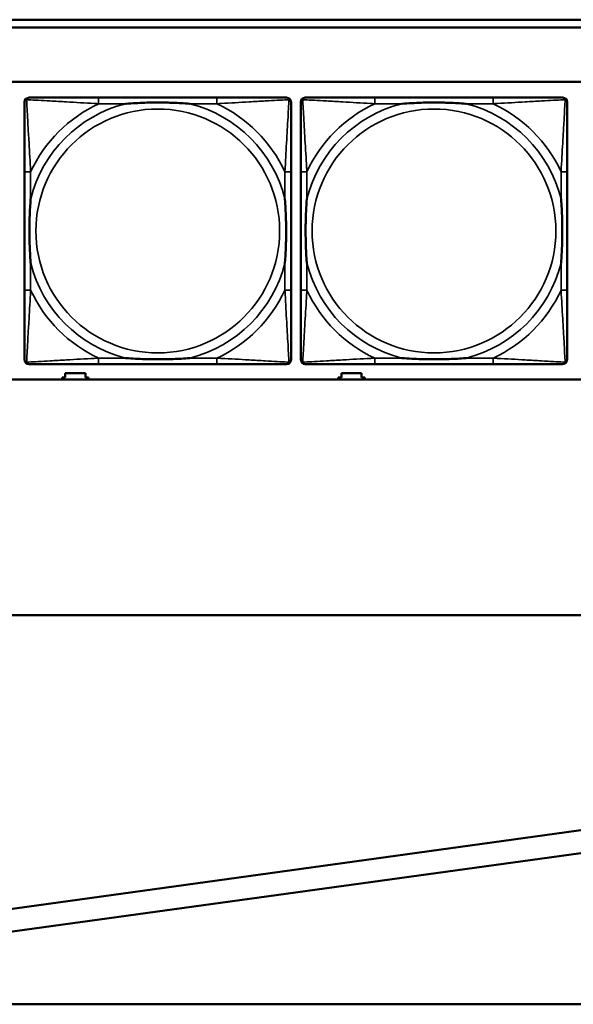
# Model space of a CAD drawing. Header units: inches. Extents: x -32 to 29.2, y -14.4 to 22.6.
# Tile 51 of 256: x -15 to -13.6, y -11.6 to -9. Entities that reach past the tile are written whole.
import ezdxf

# ---------------------------------------------------------------- set-up
doc = ezdxf.new("R2010")
doc.units = ezdxf.units.IN
doc.header["$MEASUREMENT"] = 0
doc.layers.add('Visible (ANSI)', color=7, linetype='Continuous', lineweight=50)
doc.layers.add('Visible Narrow (ANSI)', color=7, linetype='Continuous', lineweight=35)

msp = doc.modelspace()

# ---------------------------------------------------------------- linework, layer by layer
at = {"layer": 'Visible (ANSI)'}
for p, q in [((-16.0129, -9.0434), (-5.0254, -9.0434)), ((-5.0254, -9.0634), (-16.0129, -9.0634)), ((-27.8004, -9.2034), (-5.0254, -9.2034)), ((-14.4871, -9.2437), (-14.791, -9.2437)), ((-13.7771, -9.2437), (-14.081, -9.2437)), ((-14.9815, -9.4342), (-14.9815, -9.7382)), ((-14.2965, -9.7382), (-14.2965, -9.4342)), ((-14.2715, -9.4342), (-14.2715, -9.7382)), ((-13.5865, -9.7382), (-13.5865, -9.4342)), ((-14.791, -9.9287), (-14.4871, -9.9287)), ((-14.081, -9.9287), (-13.7771, -9.9287)), ((-5.0254, -9.968), (-27.8004, -9.968)), ((-14.8851, -9.968), (-14.8851, -9.9626)), ((-14.8851, -9.9626), (-14.8771, -9.9626)), ((-14.8771, -9.9626), (-14.8771, -9.9516)), ((-14.8771, -9.9516), (-14.8251, -9.9516)), ((-14.8251, -9.9516), (-14.8251, -9.9626)), ((-14.8251, -9.9626), (-14.8171, -9.9626)), ((-14.8171, -9.9626), (-14.8171, -9.968)), ((-14.1751, -9.968), (-14.1751, -9.9626)), ((-14.1751, -9.9626), (-14.1671, -9.9626)), ((-14.1671, -9.9626), (-14.1671, -9.9516)), ((-14.1671, -9.9516), (-14.1151, -9.9516)), ((-14.1151, -9.9516), (-14.1151, -9.9626)), ((-14.1151, -9.9626), (-14.1071, -9.9626)), ((-14.1071, -9.9626), (-14.1071, -9.968)), ((-28.6504, -10.5734), (8.8196, -10.5734)), ((-15.1075, -11.3408), (-11.4288, -10.833)), ((-11.4202, -10.8915), (-15.0992, -11.3978)), ((-28.3604, -11.5734), (-4.8767, -11.5734))]:
    msp.add_line(p, q, dxfattribs=at)
for centre, start, end in [((-14.9697, -9.2555), 90, 180), ((-14.3083, -9.2555), 0, 90), ((-14.2597, -9.2555), 90, 180), ((-13.5983, -9.2555), 0, 90), ((-14.9697, -9.9169), 180, 270), ((-14.3083, -9.9169), 270, 360), ((-14.2597, -9.9169), 180, 270), ((-13.5983, -9.9169), 270, 360)]:
    msp.add_arc(centre, 0.0118, start, end, dxfattribs=at)
for points, knots in [([(-14.9815, -9.2555), (-14.9815, -9.2704), (-14.9815, -9.312), (-14.9815, -9.3526), (-14.9815, -9.3791), (-14.9815, -9.407), (-14.9815, -9.4342)], [-0.5252205, -0.5252205, -0.5252205, -0.5252205, -0.20743, -0.20743, -0.20743, 0, 0, 0, 0]), ([(-14.791, -9.2437), (-14.7946, -9.2437), (-14.7981, -9.2437), (-14.8017, -9.2437), (-14.835, -9.2437), (-14.8687, -9.2437), (-14.8995, -9.2437), (-14.9265, -9.2437), (-14.952, -9.2437), (-14.9654, -9.2437), (-14.9671, -9.2437), (-14.9685, -9.2437), (-14.9697, -9.2437)], [0, 0, 0, 0, 0.0272471, 0.0272471, 0.0272471, 0.2790553, 0.2790553, 0.2790553, 0.4988354, 0.4988354, 0.4988354, 0.5252205, 0.5252205, 0.5252205, 0.5252205]), ([(-14.7218, -9.2594), (-14.7213, -9.2594), (-14.7209, -9.2594), (-14.7044, -9.2581), (-14.6883, -9.2573), (-14.6654, -9.2565), (-14.6587, -9.2564), (-14.6495, -9.2563), (-14.647, -9.2563), (-14.643, -9.2563), (-14.6413, -9.2562), (-14.6382, -9.2562), (-14.6367, -9.2562), (-14.6331, -9.2563), (-14.6311, -9.2563), (-14.6249, -9.2563), (-14.6208, -9.2564), (-14.611, -9.2566), (-14.6054, -9.2568), (-14.5857, -9.2575), (-14.5716, -9.2583), (-14.5571, -9.2594), (-14.5567, -9.2594), (-14.5563, -9.2594)], [-0.416114, -0.416114, -0.416114, -0.416114, -0.4127691, -0.4127691, -0.2896446, -0.2896446, -0.2388934, -0.2388934, -0.2201881, -0.2201881, -0.2080204, -0.2080204, -0.196499, -0.196499, -0.1809939, -0.1809939, -0.149741, -0.149741, -0.1073162, -0.1073162, 0, 0, 0.0033356, 0.0033356, 0.0033356, 0.0033356]), ([(-14.3083, -9.2437), (-14.3232, -9.2437), (-14.3648, -9.2437), (-14.4055, -9.2437), (-14.432, -9.2437), (-14.4598, -9.2437), (-14.4871, -9.2437)], [-0.5252205, -0.5252205, -0.5252205, -0.5252205, -0.20743, -0.20743, -0.20743, 0, 0, 0, 0]), ([(-14.2965, -9.4342), (-14.2965, -9.4307), (-14.2965, -9.4271), (-14.2965, -9.4235), (-14.2965, -9.3903), (-14.2965, -9.3566), (-14.2965, -9.3257), (-14.2965, -9.2988), (-14.2965, -9.2732), (-14.2965, -9.2598), (-14.2965, -9.2582), (-14.2965, -9.2567), (-14.2965, -9.2555)], [0, 0, 0, 0, 0.0272471, 0.0272471, 0.0272471, 0.2790553, 0.2790553, 0.2790553, 0.4988354, 0.4988354, 0.4988354, 0.5252205, 0.5252205, 0.5252205, 0.5252205]), ([(-14.2715, -9.2555), (-14.2715, -9.2704), (-14.2715, -9.312), (-14.2715, -9.3526), (-14.2715, -9.3791), (-14.2715, -9.407), (-14.2715, -9.4342)], [-0.5252205, -0.5252205, -0.5252205, -0.5252205, -0.20743, -0.20743, -0.20743, 0, 0, 0, 0]), ([(-14.081, -9.2437), (-14.0846, -9.2437), (-14.0881, -9.2437), (-14.0917, -9.2437), (-14.125, -9.2437), (-14.1587, -9.2437), (-14.1895, -9.2437), (-14.2165, -9.2437), (-14.242, -9.2437), (-14.2554, -9.2437), (-14.2571, -9.2437), (-14.2585, -9.2437), (-14.2597, -9.2437)], [0, 0, 0, 0, 0.0272471, 0.0272471, 0.0272471, 0.2790553, 0.2790553, 0.2790553, 0.4988354, 0.4988354, 0.4988354, 0.5252205, 0.5252205, 0.5252205, 0.5252205]), ([(-14.0118, -9.2594), (-14.0113, -9.2594), (-14.0109, -9.2594), (-13.9944, -9.2581), (-13.9783, -9.2573), (-13.9554, -9.2565), (-13.9487, -9.2564), (-13.9395, -9.2563), (-13.937, -9.2563), (-13.933, -9.2563), (-13.9313, -9.2562), (-13.9282, -9.2562), (-13.9267, -9.2562), (-13.9231, -9.2563), (-13.9211, -9.2563), (-13.9149, -9.2563), (-13.9108, -9.2564), (-13.901, -9.2566), (-13.8954, -9.2568), (-13.8757, -9.2575), (-13.8616, -9.2583), (-13.8471, -9.2594), (-13.8467, -9.2594), (-13.8463, -9.2594)], [-0.416114, -0.416114, -0.416114, -0.416114, -0.4127691, -0.4127691, -0.2896446, -0.2896446, -0.2388934, -0.2388934, -0.2201881, -0.2201881, -0.2080204, -0.2080204, -0.196499, -0.196499, -0.1809939, -0.1809939, -0.149741, -0.149741, -0.1073162, -0.1073162, 0, 0, 0.0033356, 0.0033356, 0.0033356, 0.0033356]), ([(-13.5983, -9.2437), (-13.6132, -9.2437), (-13.6548, -9.2437), (-13.6955, -9.2437), (-13.722, -9.2437), (-13.7498, -9.2437), (-13.7771, -9.2437)], [-0.5252205, -0.5252205, -0.5252205, -0.5252205, -0.20743, -0.20743, -0.20743, 0, 0, 0, 0]), ([(-13.5865, -9.4342), (-13.5865, -9.4307), (-13.5865, -9.4271), (-13.5865, -9.4235), (-13.5865, -9.3903), (-13.5865, -9.3566), (-13.5865, -9.3257), (-13.5865, -9.2988), (-13.5865, -9.2732), (-13.5865, -9.2598), (-13.5865, -9.2582), (-13.5865, -9.2567), (-13.5865, -9.2555)], [0, 0, 0, 0, 0.0272471, 0.0272471, 0.0272471, 0.2790553, 0.2790553, 0.2790553, 0.4988354, 0.4988354, 0.4988354, 0.5252205, 0.5252205, 0.5252205, 0.5252205]), ([(-14.9658, -9.6689), (-14.9658, -9.6685), (-14.9659, -9.6681), (-14.9671, -9.6516), (-14.968, -9.6355), (-14.9687, -9.6125), (-14.9688, -9.6058), (-14.9689, -9.5967), (-14.9689, -9.5942), (-14.969, -9.5901), (-14.969, -9.5885), (-14.969, -9.5854), (-14.969, -9.5839), (-14.969, -9.5803), (-14.9689, -9.5782), (-14.9689, -9.5721), (-14.9688, -9.5679), (-14.9686, -9.5582), (-14.9685, -9.5526), (-14.9677, -9.5328), (-14.9669, -9.5188), (-14.9659, -9.5043), (-14.9658, -9.5039), (-14.9658, -9.5034)], [-0.416114, -0.416114, -0.416114, -0.416114, -0.4127691, -0.4127691, -0.2896446, -0.2896446, -0.2388934, -0.2388934, -0.2201881, -0.2201881, -0.2080204, -0.2080204, -0.196499, -0.196499, -0.1809939, -0.1809939, -0.149741, -0.149741, -0.1073162, -0.1073162, 0, 0, 0.0033356, 0.0033356, 0.0033356, 0.0033356]), ([(-14.3123, -9.5034), (-14.3122, -9.5039), (-14.3122, -9.5043), (-14.3109, -9.5208), (-14.3101, -9.5369), (-14.3094, -9.5598), (-14.3092, -9.5665), (-14.3091, -9.5757), (-14.3091, -9.5782), (-14.3091, -9.5823), (-14.3091, -9.5839), (-14.3091, -9.587), (-14.3091, -9.5885), (-14.3091, -9.5921), (-14.3091, -9.5941), (-14.3092, -9.6003), (-14.3092, -9.6044), (-14.3094, -9.6142), (-14.3096, -9.6198), (-14.3103, -9.6395), (-14.3111, -9.6536), (-14.3122, -9.6681), (-14.3122, -9.6685), (-14.3123, -9.6689)], [-0.416114, -0.416114, -0.416114, -0.416114, -0.4127691, -0.4127691, -0.2896446, -0.2896446, -0.2388934, -0.2388934, -0.2201881, -0.2201881, -0.2080204, -0.2080204, -0.196499, -0.196499, -0.1809939, -0.1809939, -0.149741, -0.149741, -0.1073162, -0.1073162, 0, 0, 0.0033356, 0.0033356, 0.0033356, 0.0033356]), ([(-14.2558, -9.6689), (-14.2558, -9.6685), (-14.2559, -9.6681), (-14.2571, -9.6516), (-14.258, -9.6355), (-14.2587, -9.6125), (-14.2588, -9.6058), (-14.2589, -9.5967), (-14.2589, -9.5942), (-14.259, -9.5901), (-14.259, -9.5885), (-14.259, -9.5854), (-14.259, -9.5839), (-14.259, -9.5803), (-14.2589, -9.5782), (-14.2589, -9.5721), (-14.2588, -9.5679), (-14.2586, -9.5582), (-14.2585, -9.5526), (-14.2577, -9.5328), (-14.2569, -9.5188), (-14.2559, -9.5043), (-14.2558, -9.5039), (-14.2558, -9.5034)], [-0.416114, -0.416114, -0.416114, -0.416114, -0.4127691, -0.4127691, -0.2896446, -0.2896446, -0.2388934, -0.2388934, -0.2201881, -0.2201881, -0.2080204, -0.2080204, -0.196499, -0.196499, -0.1809939, -0.1809939, -0.149741, -0.149741, -0.1073162, -0.1073162, 0, 0, 0.0033356, 0.0033356, 0.0033356, 0.0033356]), ([(-13.6023, -9.5034), (-13.6022, -9.5039), (-13.6022, -9.5043), (-13.6009, -9.5208), (-13.6001, -9.5369), (-13.5994, -9.5598), (-13.5992, -9.5665), (-13.5991, -9.5757), (-13.5991, -9.5782), (-13.5991, -9.5823), (-13.5991, -9.5839), (-13.5991, -9.587), (-13.5991, -9.5885), (-13.5991, -9.5921), (-13.5991, -9.5941), (-13.5992, -9.6003), (-13.5992, -9.6044), (-13.5994, -9.6142), (-13.5996, -9.6198), (-13.6003, -9.6395), (-13.6011, -9.6536), (-13.6022, -9.6681), (-13.6022, -9.6685), (-13.6023, -9.6689)], [-0.416114, -0.416114, -0.416114, -0.416114, -0.4127691, -0.4127691, -0.2896446, -0.2896446, -0.2388934, -0.2388934, -0.2201881, -0.2201881, -0.2080204, -0.2080204, -0.196499, -0.196499, -0.1809939, -0.1809939, -0.149741, -0.149741, -0.1073162, -0.1073162, 0, 0, 0.0033356, 0.0033356, 0.0033356, 0.0033356]), ([(-14.9815, -9.7382), (-14.9815, -9.7654), (-14.9815, -9.7932), (-14.9815, -9.8198), (-14.9815, -9.8604), (-14.9815, -9.902), (-14.9815, -9.9169)], [3.9382945, 3.9382945, 3.9382945, 3.9382945, 4.1457245, 4.1457245, 4.1457245, 4.463515, 4.463515, 4.463515, 4.463515]), ([(-14.2965, -9.9169), (-14.2965, -9.902), (-14.2965, -9.8604), (-14.2965, -9.8198), (-14.2965, -9.7932), (-14.2965, -9.7654), (-14.2965, -9.7382)], [-0.5252205, -0.5252205, -0.5252205, -0.5252205, -0.20743, -0.20743, -0.20743, 0, 0, 0, 0]), ([(-14.2715, -9.7382), (-14.2715, -9.7654), (-14.2715, -9.7932), (-14.2715, -9.8198), (-14.2715, -9.8604), (-14.2715, -9.902), (-14.2715, -9.9169)], [3.9382945, 3.9382945, 3.9382945, 3.9382945, 4.1457245, 4.1457245, 4.1457245, 4.463515, 4.463515, 4.463515, 4.463515]), ([(-13.5865, -9.9169), (-13.5865, -9.902), (-13.5865, -9.8604), (-13.5865, -9.8198), (-13.5865, -9.7932), (-13.5865, -9.7654), (-13.5865, -9.7382)], [-0.5252205, -0.5252205, -0.5252205, -0.5252205, -0.20743, -0.20743, -0.20743, 0, 0, 0, 0]), ([(-14.5563, -9.913), (-14.5567, -9.913), (-14.5571, -9.913), (-14.5716, -9.9141), (-14.5857, -9.9149), (-14.6054, -9.9156), (-14.611, -9.9158), (-14.6208, -9.916), (-14.6249, -9.9161), (-14.6311, -9.9161), (-14.6331, -9.9161), (-14.6367, -9.9161), (-14.6382, -9.9161), (-14.6413, -9.9161), (-14.643, -9.9161), (-14.647, -9.9161), (-14.6495, -9.9161), (-14.6587, -9.916), (-14.6654, -9.9158), (-14.6883, -9.9151), (-14.7044, -9.9143), (-14.7209, -9.913), (-14.7213, -9.913), (-14.7218, -9.913)], [-0.4149464, -0.4149464, -0.4149464, -0.4149464, -0.41162, -0.41162, -0.3046026, -0.3046026, -0.2622958, -0.2622958, -0.23113, -0.23113, -0.215668, -0.215668, -0.2041787, -0.2041787, -0.1920448, -0.1920448, -0.1733916, -0.1733916, -0.1227817, -0.1227817, 0, 0, 0.0033356, 0.0033356, 0.0033356, 0.0033356]), ([(-13.8463, -9.913), (-13.8467, -9.913), (-13.8471, -9.913), (-13.8616, -9.9141), (-13.8757, -9.9149), (-13.8954, -9.9156), (-13.901, -9.9158), (-13.9108, -9.916), (-13.9149, -9.9161), (-13.9211, -9.9161), (-13.9231, -9.9161), (-13.9267, -9.9161), (-13.9282, -9.9161), (-13.9313, -9.9161), (-13.933, -9.9161), (-13.937, -9.9161), (-13.9395, -9.9161), (-13.9487, -9.916), (-13.9554, -9.9158), (-13.9783, -9.9151), (-13.9944, -9.9143), (-14.0109, -9.913), (-14.0113, -9.913), (-14.0118, -9.913)], [-0.4149464, -0.4149464, -0.4149464, -0.4149464, -0.41162, -0.41162, -0.3046026, -0.3046026, -0.2622958, -0.2622958, -0.23113, -0.23113, -0.215668, -0.215668, -0.2041787, -0.2041787, -0.1920448, -0.1920448, -0.1733916, -0.1733916, -0.1227817, -0.1227817, 0, 0, 0.0033356, 0.0033356, 0.0033356, 0.0033356]), ([(-14.9697, -9.9287), (-14.9548, -9.9287), (-14.9132, -9.9287), (-14.8726, -9.9287), (-14.8461, -9.9287), (-14.8182, -9.9287), (-14.791, -9.9287)], [-0.5252205, -0.5252205, -0.5252205, -0.5252205, -0.20743, -0.20743, -0.20743, 0, 0, 0, 0]), ([(-14.4871, -9.9287), (-14.4598, -9.9287), (-14.432, -9.9287), (-14.4055, -9.9287), (-14.3648, -9.9287), (-14.3232, -9.9287), (-14.3083, -9.9287)], [3.9382945, 3.9382945, 3.9382945, 3.9382945, 4.1457245, 4.1457245, 4.1457245, 4.463515, 4.463515, 4.463515, 4.463515]), ([(-14.2597, -9.9287), (-14.2448, -9.9287), (-14.2032, -9.9287), (-14.1626, -9.9287), (-14.1361, -9.9287), (-14.1082, -9.9287), (-14.081, -9.9287)], [-0.5252205, -0.5252205, -0.5252205, -0.5252205, -0.20743, -0.20743, -0.20743, 0, 0, 0, 0]), ([(-13.7771, -9.9287), (-13.7498, -9.9287), (-13.722, -9.9287), (-13.6955, -9.9287), (-13.6548, -9.9287), (-13.6132, -9.9287), (-13.5983, -9.9287)], [3.9382945, 3.9382945, 3.9382945, 3.9382945, 4.1457245, 4.1457245, 4.1457245, 4.463515, 4.463515, 4.463515, 4.463515])]:
    msp.add_open_spline(points, degree=3, knots=knots, dxfattribs=at)
at = {"layer": 'Visible Narrow (ANSI)'}
for p, q in [((-14.791, -9.2437), (-14.791, -9.2594)), ((-14.791, -9.2594), (-14.7218, -9.2594)), ((-14.5563, -9.2594), (-14.4871, -9.2594)), ((-14.4871, -9.2437), (-14.4871, -9.2594)), ((-14.081, -9.2437), (-14.081, -9.2594)), ((-14.081, -9.2594), (-14.0118, -9.2594)), ((-13.8463, -9.2594), (-13.7771, -9.2594)), ((-13.7771, -9.2437), (-13.7771, -9.2594)), ((-14.9658, -9.4342), (-14.9815, -9.4342)), ((-14.9658, -9.5034), (-14.9658, -9.4342)), ((-14.2965, -9.4342), (-14.3123, -9.4342)), ((-14.3123, -9.4342), (-14.3123, -9.5034)), ((-14.2558, -9.4342), (-14.2715, -9.4342)), ((-14.2558, -9.5034), (-14.2558, -9.4342)), ((-13.5865, -9.4342), (-13.6023, -9.4342)), ((-13.6023, -9.4342), (-13.6023, -9.5034)), ((-14.9658, -9.7382), (-14.9658, -9.6689)), ((-14.3123, -9.6689), (-14.3123, -9.7382)), ((-14.2558, -9.7382), (-14.2558, -9.6689)), ((-13.6023, -9.6689), (-13.6023, -9.7382)), ((-14.9658, -9.7382), (-14.9815, -9.7382)), ((-14.2965, -9.7382), (-14.3123, -9.7382)), ((-14.2558, -9.7382), (-14.2715, -9.7382)), ((-13.5865, -9.7382), (-13.6023, -9.7382)), ((-14.791, -9.913), (-14.791, -9.9287)), ((-14.7218, -9.913), (-14.791, -9.913)), ((-14.4871, -9.913), (-14.5563, -9.913)), ((-14.4871, -9.913), (-14.4871, -9.9287)), ((-14.081, -9.913), (-14.081, -9.9287)), ((-14.0118, -9.913), (-14.081, -9.913)), ((-13.7771, -9.913), (-13.8463, -9.913)), ((-13.7771, -9.913), (-13.7771, -9.9287))]:
    msp.add_line(p, q, dxfattribs=at)
for centre in [(-14.639, -9.5862), (-13.929, -9.5862)]:
    msp.add_circle(centre, 0.3133, dxfattribs=at)
for centre, radius, start, end in [((-14.639, -9.5862), 0.3371, 104.2103, 165.7897), ((-14.639, -9.5862), 0.3604, 114.9407, 155.0593), ((-14.639, -9.5862), 0.3371, 14.2103, 75.7897), ((-14.639, -9.5862), 0.3604, 24.9407, 65.0593), ((-13.929, -9.5862), 0.3371, 104.2103, 165.7897), ((-13.929, -9.5862), 0.3604, 114.9407, 155.0593), ((-13.929, -9.5862), 0.3371, 14.2103, 75.7897), ((-13.929, -9.5862), 0.3604, 24.9407, 65.0593), ((-14.639, -9.5862), 0.3371, 194.2103, 255.7897), ((-14.639, -9.5862), 0.3371, 284.2103, 345.7897), ((-13.929, -9.5862), 0.3371, 194.2103, 255.7897), ((-13.929, -9.5862), 0.3371, 284.2103, 345.7897), ((-14.639, -9.5862), 0.3604, 204.9407, 245.0593), ((-14.639, -9.5862), 0.3604, 294.9407, 335.0593), ((-13.929, -9.5862), 0.3604, 204.9407, 245.0593), ((-13.929, -9.5862), 0.3604, 294.9407, 335.0593)]:
    msp.add_arc(centre, radius, start, end, dxfattribs=at)
for points, knots in [([(-14.9815, -9.2555), (-14.9815, -9.2549), (-14.9815, -9.2543), (-14.9812, -9.2533), (-14.9811, -9.2529), (-14.9807, -9.2522), (-14.9806, -9.252), (-14.9803, -9.2516), (-14.9802, -9.2515), (-14.9799, -9.2511), (-14.9796, -9.2508), (-14.9789, -9.2502), (-14.9784, -9.2499), (-14.9774, -9.2493), (-14.9768, -9.2491), (-14.9763, -9.249)], [-0.02627331, -0.02627331, -0.02627331, -0.02627331, -0.02158775, -0.02158775, -0.01736415, -0.01736415, -0.0147244, -0.0147244, -0.01307456, -0.01307456, -0.00977487, -0.00977487, -0.00449537, -0.00449537, 0.00012419, 0.00012419, 0.00012419, 0.00012419]), ([(-14.9763, -9.249), (-14.9761, -9.2484), (-14.9759, -9.2478), (-14.9753, -9.2468), (-14.975, -9.2463), (-14.9744, -9.2456), (-14.9741, -9.2453), (-14.9737, -9.245), (-14.9736, -9.2449), (-14.9732, -9.2446), (-14.973, -9.2445), (-14.9723, -9.2442), (-14.9719, -9.244), (-14.9709, -9.2437), (-14.9703, -9.2437), (-14.9697, -9.2437)], [-0.00012419, -0.00012419, -0.00012419, -0.00012419, 0.00449537, 0.00449537, 0.00977487, 0.00977487, 0.01307456, 0.01307456, 0.0147244, 0.0147244, 0.01736415, 0.01736415, 0.02158775, 0.02158775, 0.02627331, 0.02627331, 0.02627331, 0.02627331]), ([(-14.9658, -9.4342), (-14.966, -9.4305), (-14.9662, -9.4267), (-14.9677, -9.3994), (-14.9692, -9.3752), (-14.9714, -9.3373), (-14.9722, -9.3233), (-14.9742, -9.288), (-14.9753, -9.2679), (-14.9761, -9.2525), (-14.9762, -9.2507), (-14.9763, -9.249)], [0, 0, 0, 0, 0.0278591, 0.0278591, 0.201273, 0.201273, 0.3066357, 0.3066357, 0.475216, 0.475216, 0.5007189, 0.5007189, 0.5007189, 0.5007189]), ([(-14.9763, -9.249), (-14.9746, -9.249), (-14.9727, -9.2491), (-14.9573, -9.25), (-14.9372, -9.251), (-14.9019, -9.253), (-14.8879, -9.2538), (-14.85, -9.2561), (-14.8259, -9.2575), (-14.7985, -9.259), (-14.7947, -9.2592), (-14.791, -9.2594)], [-0.5007189, -0.5007189, -0.5007189, -0.5007189, -0.475216, -0.475216, -0.3066357, -0.3066357, -0.201273, -0.201273, -0.0278591, -0.0278591, 0, 0, 0, 0]), ([(-14.4871, -9.2594), (-14.4833, -9.2592), (-14.4795, -9.259), (-14.4522, -9.2575), (-14.428, -9.2561), (-14.3902, -9.2538), (-14.3761, -9.253), (-14.3409, -9.251), (-14.3208, -9.25), (-14.3053, -9.2491), (-14.3035, -9.249), (-14.3018, -9.249)], [0, 0, 0, 0, 0.0278591, 0.0278591, 0.201273, 0.201273, 0.3066357, 0.3066357, 0.475216, 0.475216, 0.5007189, 0.5007189, 0.5007189, 0.5007189]), ([(-14.3018, -9.249), (-14.3019, -9.2507), (-14.302, -9.2525), (-14.3028, -9.2679), (-14.3039, -9.288), (-14.3059, -9.3233), (-14.3067, -9.3373), (-14.3089, -9.3752), (-14.3103, -9.3994), (-14.3118, -9.4267), (-14.3121, -9.4305), (-14.3123, -9.4342)], [-0.5007189, -0.5007189, -0.5007189, -0.5007189, -0.475216, -0.475216, -0.3066357, -0.3066357, -0.201273, -0.201273, -0.0278591, -0.0278591, 0, 0, 0, 0]), ([(-14.3083, -9.2437), (-14.3077, -9.2437), (-14.3071, -9.2437), (-14.3062, -9.244), (-14.3057, -9.2442), (-14.3051, -9.2445), (-14.3048, -9.2446), (-14.3045, -9.2449), (-14.3043, -9.245), (-14.3039, -9.2453), (-14.3037, -9.2456), (-14.303, -9.2463), (-14.3027, -9.2468), (-14.3022, -9.2478), (-14.302, -9.2484), (-14.3018, -9.249)], [-0.02627331, -0.02627331, -0.02627331, -0.02627331, -0.02158775, -0.02158775, -0.01736415, -0.01736415, -0.0147244, -0.0147244, -0.01307456, -0.01307456, -0.00977487, -0.00977487, -0.00449537, -0.00449537, 0.00012419, 0.00012419, 0.00012419, 0.00012419]), ([(-14.3018, -9.249), (-14.3012, -9.2491), (-14.3007, -9.2493), (-14.2996, -9.2499), (-14.2991, -9.2502), (-14.2984, -9.2508), (-14.2982, -9.2511), (-14.2978, -9.2515), (-14.2977, -9.2516), (-14.2975, -9.252), (-14.2973, -9.2522), (-14.297, -9.2529), (-14.2968, -9.2533), (-14.2966, -9.2543), (-14.2965, -9.2549), (-14.2965, -9.2555)], [-0.00012419, -0.00012419, -0.00012419, -0.00012419, 0.00449537, 0.00449537, 0.00977487, 0.00977487, 0.01307456, 0.01307456, 0.0147244, 0.0147244, 0.01736415, 0.01736415, 0.02158775, 0.02158775, 0.02627331, 0.02627331, 0.02627331, 0.02627331]), ([(-14.2715, -9.2555), (-14.2715, -9.2549), (-14.2715, -9.2543), (-14.2712, -9.2533), (-14.2711, -9.2529), (-14.2707, -9.2522), (-14.2706, -9.252), (-14.2703, -9.2516), (-14.2702, -9.2515), (-14.2699, -9.2511), (-14.2696, -9.2508), (-14.2689, -9.2502), (-14.2684, -9.2499), (-14.2674, -9.2493), (-14.2668, -9.2491), (-14.2663, -9.249)], [-0.02627331, -0.02627331, -0.02627331, -0.02627331, -0.02158775, -0.02158775, -0.01736415, -0.01736415, -0.0147244, -0.0147244, -0.01307456, -0.01307456, -0.00977487, -0.00977487, -0.00449537, -0.00449537, 0.00012419, 0.00012419, 0.00012419, 0.00012419]), ([(-14.2663, -9.249), (-14.2661, -9.2484), (-14.2659, -9.2478), (-14.2653, -9.2468), (-14.265, -9.2463), (-14.2644, -9.2456), (-14.2641, -9.2453), (-14.2637, -9.245), (-14.2636, -9.2449), (-14.2632, -9.2446), (-14.263, -9.2445), (-14.2623, -9.2442), (-14.2619, -9.244), (-14.2609, -9.2437), (-14.2603, -9.2437), (-14.2597, -9.2437)], [-0.00012419, -0.00012419, -0.00012419, -0.00012419, 0.00449537, 0.00449537, 0.00977487, 0.00977487, 0.01307456, 0.01307456, 0.0147244, 0.0147244, 0.01736415, 0.01736415, 0.02158775, 0.02158775, 0.02627331, 0.02627331, 0.02627331, 0.02627331]), ([(-14.2558, -9.4342), (-14.256, -9.4305), (-14.2562, -9.4267), (-14.2577, -9.3994), (-14.2592, -9.3752), (-14.2614, -9.3373), (-14.2622, -9.3233), (-14.2642, -9.288), (-14.2653, -9.2679), (-14.2661, -9.2525), (-14.2662, -9.2507), (-14.2663, -9.249)], [0, 0, 0, 0, 0.0278591, 0.0278591, 0.201273, 0.201273, 0.3066357, 0.3066357, 0.475216, 0.475216, 0.5007189, 0.5007189, 0.5007189, 0.5007189]), ([(-14.2663, -9.249), (-14.2646, -9.249), (-14.2627, -9.2491), (-14.2473, -9.25), (-14.2272, -9.251), (-14.1919, -9.253), (-14.1779, -9.2538), (-14.14, -9.2561), (-14.1159, -9.2575), (-14.0885, -9.259), (-14.0847, -9.2592), (-14.081, -9.2594)], [-0.5007189, -0.5007189, -0.5007189, -0.5007189, -0.475216, -0.475216, -0.3066357, -0.3066357, -0.201273, -0.201273, -0.0278591, -0.0278591, 0, 0, 0, 0]), ([(-13.7771, -9.2594), (-13.7733, -9.2592), (-13.7695, -9.259), (-13.7422, -9.2575), (-13.718, -9.2561), (-13.6802, -9.2538), (-13.6661, -9.253), (-13.6309, -9.251), (-13.6108, -9.25), (-13.5953, -9.2491), (-13.5935, -9.249), (-13.5918, -9.249)], [0, 0, 0, 0, 0.0278591, 0.0278591, 0.201273, 0.201273, 0.3066357, 0.3066357, 0.475216, 0.475216, 0.5007189, 0.5007189, 0.5007189, 0.5007189]), ([(-13.5918, -9.249), (-13.5919, -9.2507), (-13.592, -9.2525), (-13.5928, -9.2679), (-13.5939, -9.288), (-13.5959, -9.3233), (-13.5967, -9.3373), (-13.5989, -9.3752), (-13.6003, -9.3994), (-13.6018, -9.4267), (-13.6021, -9.4305), (-13.6023, -9.4342)], [-0.5007189, -0.5007189, -0.5007189, -0.5007189, -0.475216, -0.475216, -0.3066357, -0.3066357, -0.201273, -0.201273, -0.0278591, -0.0278591, 0, 0, 0, 0]), ([(-13.5983, -9.2437), (-13.5977, -9.2437), (-13.5971, -9.2437), (-13.5962, -9.244), (-13.5957, -9.2442), (-13.5951, -9.2445), (-13.5948, -9.2446), (-13.5945, -9.2449), (-13.5943, -9.245), (-13.5939, -9.2453), (-13.5937, -9.2456), (-13.593, -9.2463), (-13.5927, -9.2468), (-13.5922, -9.2478), (-13.592, -9.2484), (-13.5918, -9.249)], [-0.02627331, -0.02627331, -0.02627331, -0.02627331, -0.02158775, -0.02158775, -0.01736415, -0.01736415, -0.0147244, -0.0147244, -0.01307456, -0.01307456, -0.00977487, -0.00977487, -0.00449537, -0.00449537, 0.00012419, 0.00012419, 0.00012419, 0.00012419]), ([(-13.5918, -9.249), (-13.5912, -9.2491), (-13.5907, -9.2493), (-13.5896, -9.2499), (-13.5891, -9.2502), (-13.5884, -9.2508), (-13.5882, -9.2511), (-13.5878, -9.2515), (-13.5877, -9.2516), (-13.5875, -9.252), (-13.5873, -9.2522), (-13.587, -9.2529), (-13.5868, -9.2533), (-13.5866, -9.2543), (-13.5865, -9.2549), (-13.5865, -9.2555)], [-0.00012419, -0.00012419, -0.00012419, -0.00012419, 0.00449537, 0.00449537, 0.00977487, 0.00977487, 0.01307456, 0.01307456, 0.0147244, 0.0147244, 0.01736415, 0.01736415, 0.02158775, 0.02158775, 0.02627331, 0.02627331, 0.02627331, 0.02627331]), ([(-14.9763, -9.9234), (-14.9762, -9.9217), (-14.9761, -9.9199), (-14.9753, -9.9045), (-14.9742, -9.8843), (-14.9722, -9.8491), (-14.9714, -9.8351), (-14.9692, -9.7972), (-14.9677, -9.773), (-14.9662, -9.7457), (-14.966, -9.7419), (-14.9658, -9.7382)], [-4.4390134, -4.4390134, -4.4390134, -4.4390134, -4.4135105, -4.4135105, -4.2449302, -4.2449302, -4.1395675, -4.1395675, -3.9661536, -3.9661536, -3.9382945, -3.9382945, -3.9382945, -3.9382945]), ([(-14.3123, -9.7382), (-14.3121, -9.7419), (-14.3118, -9.7457), (-14.3103, -9.773), (-14.3089, -9.7972), (-14.3067, -9.8351), (-14.3059, -9.8491), (-14.3039, -9.8843), (-14.3028, -9.9045), (-14.302, -9.9199), (-14.3019, -9.9217), (-14.3018, -9.9234)], [0, 0, 0, 0, 0.0278591, 0.0278591, 0.201273, 0.201273, 0.3066357, 0.3066357, 0.475216, 0.475216, 0.5007189, 0.5007189, 0.5007189, 0.5007189]), ([(-14.2663, -9.9234), (-14.2662, -9.9217), (-14.2661, -9.9199), (-14.2653, -9.9045), (-14.2642, -9.8843), (-14.2622, -9.8491), (-14.2614, -9.8351), (-14.2592, -9.7972), (-14.2577, -9.773), (-14.2562, -9.7457), (-14.256, -9.7419), (-14.2558, -9.7382)], [-4.4390134, -4.4390134, -4.4390134, -4.4390134, -4.4135105, -4.4135105, -4.2449302, -4.2449302, -4.1395675, -4.1395675, -3.9661536, -3.9661536, -3.9382945, -3.9382945, -3.9382945, -3.9382945]), ([(-13.6023, -9.7382), (-13.6021, -9.7419), (-13.6018, -9.7457), (-13.6003, -9.773), (-13.5989, -9.7972), (-13.5967, -9.8351), (-13.5959, -9.8491), (-13.5939, -9.8843), (-13.5928, -9.9045), (-13.592, -9.9199), (-13.5919, -9.9217), (-13.5918, -9.9234)], [0, 0, 0, 0, 0.0278591, 0.0278591, 0.201273, 0.201273, 0.3066357, 0.3066357, 0.475216, 0.475216, 0.5007189, 0.5007189, 0.5007189, 0.5007189]), ([(-14.9763, -9.9234), (-14.9768, -9.9232), (-14.9774, -9.923), (-14.9784, -9.9225), (-14.9789, -9.9222), (-14.9796, -9.9216), (-14.9799, -9.9213), (-14.9802, -9.9209), (-14.9803, -9.9208), (-14.9806, -9.9204), (-14.9807, -9.9201), (-14.9811, -9.9195), (-14.9812, -9.9191), (-14.9815, -9.9181), (-14.9815, -9.9175), (-14.9815, -9.9169)], [-0.00012419, -0.00012419, -0.00012419, -0.00012419, 0.00449537, 0.00449537, 0.00977487, 0.00977487, 0.01307456, 0.01307456, 0.0147244, 0.0147244, 0.01736415, 0.01736415, 0.02158775, 0.02158775, 0.02627331, 0.02627331, 0.02627331, 0.02627331]), ([(-14.791, -9.913), (-14.7947, -9.9132), (-14.7985, -9.9134), (-14.8259, -9.9149), (-14.85, -9.9163), (-14.8879, -9.9185), (-14.9019, -9.9193), (-14.9372, -9.9213), (-14.9573, -9.9224), (-14.9727, -9.9232), (-14.9746, -9.9233), (-14.9763, -9.9234)], [0, 0, 0, 0, 0.0278591, 0.0278591, 0.201273, 0.201273, 0.3066357, 0.3066357, 0.475216, 0.475216, 0.5007189, 0.5007189, 0.5007189, 0.5007189]), ([(-14.3018, -9.9234), (-14.3035, -9.9233), (-14.3053, -9.9232), (-14.3208, -9.9224), (-14.3409, -9.9213), (-14.3761, -9.9193), (-14.3902, -9.9185), (-14.428, -9.9163), (-14.4522, -9.9149), (-14.4795, -9.9134), (-14.4833, -9.9132), (-14.4871, -9.913)], [-4.4390134, -4.4390134, -4.4390134, -4.4390134, -4.4135105, -4.4135105, -4.2449302, -4.2449302, -4.1395675, -4.1395675, -3.9661536, -3.9661536, -3.9382945, -3.9382945, -3.9382945, -3.9382945]), ([(-14.2965, -9.9169), (-14.2965, -9.9175), (-14.2966, -9.9181), (-14.2968, -9.9191), (-14.297, -9.9195), (-14.2973, -9.9201), (-14.2975, -9.9204), (-14.2977, -9.9208), (-14.2978, -9.9209), (-14.2982, -9.9213), (-14.2984, -9.9216), (-14.2991, -9.9222), (-14.2996, -9.9225), (-14.3007, -9.923), (-14.3012, -9.9232), (-14.3018, -9.9234)], [-0.02627331, -0.02627331, -0.02627331, -0.02627331, -0.02158775, -0.02158775, -0.01736415, -0.01736415, -0.0147244, -0.0147244, -0.01307456, -0.01307456, -0.00977487, -0.00977487, -0.00449537, -0.00449537, 0.00012419, 0.00012419, 0.00012419, 0.00012419]), ([(-14.2663, -9.9234), (-14.2668, -9.9232), (-14.2674, -9.923), (-14.2684, -9.9225), (-14.2689, -9.9222), (-14.2696, -9.9216), (-14.2699, -9.9213), (-14.2702, -9.9209), (-14.2703, -9.9208), (-14.2706, -9.9204), (-14.2707, -9.9201), (-14.2711, -9.9195), (-14.2712, -9.9191), (-14.2715, -9.9181), (-14.2715, -9.9175), (-14.2715, -9.9169)], [-0.00012419, -0.00012419, -0.00012419, -0.00012419, 0.00449537, 0.00449537, 0.00977487, 0.00977487, 0.01307456, 0.01307456, 0.0147244, 0.0147244, 0.01736415, 0.01736415, 0.02158775, 0.02158775, 0.02627331, 0.02627331, 0.02627331, 0.02627331]), ([(-14.081, -9.913), (-14.0847, -9.9132), (-14.0885, -9.9134), (-14.1159, -9.9149), (-14.14, -9.9163), (-14.1779, -9.9185), (-14.1919, -9.9193), (-14.2272, -9.9213), (-14.2473, -9.9224), (-14.2627, -9.9232), (-14.2646, -9.9233), (-14.2663, -9.9234)], [0, 0, 0, 0, 0.0278591, 0.0278591, 0.201273, 0.201273, 0.3066357, 0.3066357, 0.475216, 0.475216, 0.5007189, 0.5007189, 0.5007189, 0.5007189]), ([(-13.5918, -9.9234), (-13.5935, -9.9233), (-13.5953, -9.9232), (-13.6108, -9.9224), (-13.6309, -9.9213), (-13.6661, -9.9193), (-13.6802, -9.9185), (-13.718, -9.9163), (-13.7422, -9.9149), (-13.7695, -9.9134), (-13.7733, -9.9132), (-13.7771, -9.913)], [-4.4390134, -4.4390134, -4.4390134, -4.4390134, -4.4135105, -4.4135105, -4.2449302, -4.2449302, -4.1395675, -4.1395675, -3.9661536, -3.9661536, -3.9382945, -3.9382945, -3.9382945, -3.9382945]), ([(-13.5865, -9.9169), (-13.5865, -9.9175), (-13.5866, -9.9181), (-13.5868, -9.9191), (-13.587, -9.9195), (-13.5873, -9.9201), (-13.5875, -9.9204), (-13.5877, -9.9208), (-13.5878, -9.9209), (-13.5882, -9.9213), (-13.5884, -9.9216), (-13.5891, -9.9222), (-13.5896, -9.9225), (-13.5907, -9.923), (-13.5912, -9.9232), (-13.5918, -9.9234)], [-0.02627331, -0.02627331, -0.02627331, -0.02627331, -0.02158775, -0.02158775, -0.01736415, -0.01736415, -0.0147244, -0.0147244, -0.01307456, -0.01307456, -0.00977487, -0.00977487, -0.00449537, -0.00449537, 0.00012419, 0.00012419, 0.00012419, 0.00012419]), ([(-14.9697, -9.9287), (-14.9703, -9.9287), (-14.9709, -9.9286), (-14.9719, -9.9284), (-14.9723, -9.9282), (-14.973, -9.9279), (-14.9732, -9.9278), (-14.9736, -9.9275), (-14.9737, -9.9274), (-14.9741, -9.927), (-14.9744, -9.9268), (-14.975, -9.9261), (-14.9753, -9.9256), (-14.9759, -9.9245), (-14.9761, -9.924), (-14.9763, -9.9234)], [-0.02627331, -0.02627331, -0.02627331, -0.02627331, -0.02158775, -0.02158775, -0.01736415, -0.01736415, -0.0147244, -0.0147244, -0.01307456, -0.01307456, -0.00977487, -0.00977487, -0.00449537, -0.00449537, 0.00012419, 0.00012419, 0.00012419, 0.00012419]), ([(-14.3018, -9.9234), (-14.302, -9.924), (-14.3022, -9.9245), (-14.3027, -9.9256), (-14.303, -9.9261), (-14.3037, -9.9268), (-14.3039, -9.927), (-14.3043, -9.9274), (-14.3045, -9.9275), (-14.3048, -9.9278), (-14.3051, -9.9279), (-14.3057, -9.9282), (-14.3062, -9.9284), (-14.3071, -9.9286), (-14.3077, -9.9287), (-14.3083, -9.9287)], [-0.00012419, -0.00012419, -0.00012419, -0.00012419, 0.00449537, 0.00449537, 0.00977487, 0.00977487, 0.01307456, 0.01307456, 0.0147244, 0.0147244, 0.01736415, 0.01736415, 0.02158775, 0.02158775, 0.02627331, 0.02627331, 0.02627331, 0.02627331]), ([(-14.2597, -9.9287), (-14.2603, -9.9287), (-14.2609, -9.9286), (-14.2619, -9.9284), (-14.2623, -9.9282), (-14.263, -9.9279), (-14.2632, -9.9278), (-14.2636, -9.9275), (-14.2637, -9.9274), (-14.2641, -9.927), (-14.2644, -9.9268), (-14.265, -9.9261), (-14.2653, -9.9256), (-14.2659, -9.9245), (-14.2661, -9.924), (-14.2663, -9.9234)], [-0.02627331, -0.02627331, -0.02627331, -0.02627331, -0.02158775, -0.02158775, -0.01736415, -0.01736415, -0.0147244, -0.0147244, -0.01307456, -0.01307456, -0.00977487, -0.00977487, -0.00449537, -0.00449537, 0.00012419, 0.00012419, 0.00012419, 0.00012419]), ([(-13.5918, -9.9234), (-13.592, -9.924), (-13.5922, -9.9245), (-13.5927, -9.9256), (-13.593, -9.9261), (-13.5937, -9.9268), (-13.5939, -9.927), (-13.5943, -9.9274), (-13.5945, -9.9275), (-13.5948, -9.9278), (-13.5951, -9.9279), (-13.5957, -9.9282), (-13.5962, -9.9284), (-13.5971, -9.9286), (-13.5977, -9.9287), (-13.5983, -9.9287)], [-0.00012419, -0.00012419, -0.00012419, -0.00012419, 0.00449537, 0.00449537, 0.00977487, 0.00977487, 0.01307456, 0.01307456, 0.0147244, 0.0147244, 0.01736415, 0.01736415, 0.02158775, 0.02158775, 0.02627331, 0.02627331, 0.02627331, 0.02627331])]:
    msp.add_open_spline(points, degree=3, knots=knots, dxfattribs=at)

doc.saveas('drawing.dxf')
